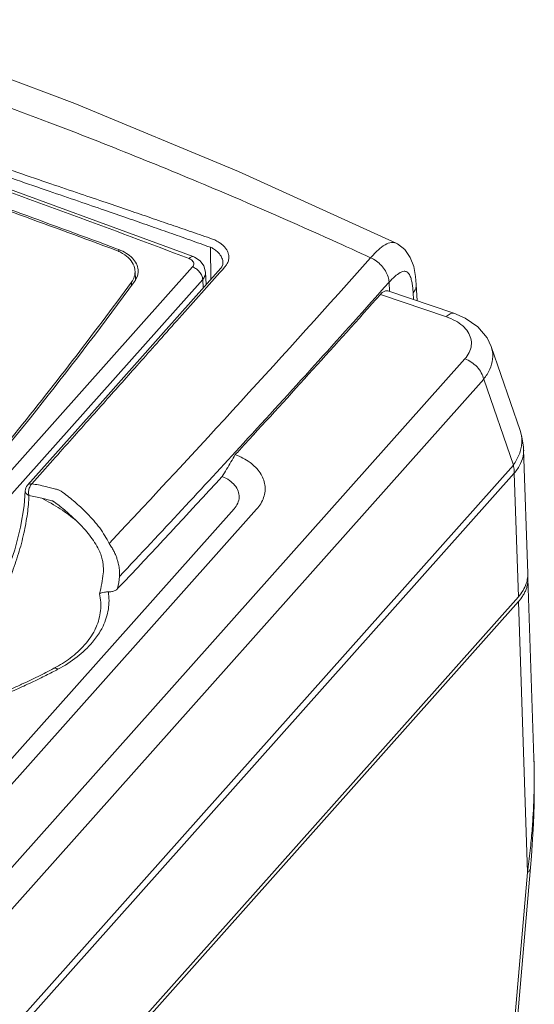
# Model space of a CAD drawing. Header units: millimetres. Extents: x -473 to 23648, y -382 to 1866.
# Tile 50 of 256: x 548 to 591, y 487 to 569. Entities that reach past the tile are written whole.
import ezdxf

# ---------------------------------------------------------------- set-up
doc = ezdxf.new("R2010")
doc.units = ezdxf.units.MM
doc.header["$LTSCALE"] = 80
doc.layers.get('0').update_dxf_attribs({"linetype": 'CONTINUOUS'})
for name, color, linetype in [('02___PRT_ALL_AXES', 7, 'CONTINUOUS'), ('06___PRT_ALL_SURFS', 7, 'CONTINUOUS'), ('09_ALL_ROUNDS', 7, 'CONTINUOUS'), ('20_ALL_FEATURES', 7, 'CONTINUOUS')]:
    doc.layers.add(name, color=color, linetype=linetype)

msp = doc.modelspace()

# ---------------------------------------------------------------- linework, layer by layer
at = {"color": 0, "linetype": 'Continuous', "lineweight": 0}
for p, q in [((555.95, 550.092), (555.737, 550.172)), ((555.95, 550.092), (555.956, 549.904)), ((509.906, 490.039), (562.129, 548.647)), ((557.33, 547.543), (557.305, 548.28)), ((563.265, 547.164), (563.212, 548.2)), ((510.757, 488.993), (562.981, 547.602)), ((557.01, 547.084), (557.001, 547.358)), ((563.016, 546.883), (562.981, 547.602))]:
    msp.add_line(p, q, dxfattribs=at)
for points in [[(562.178, 549.507), (542.793, 556.618), (522.966, 563.338), (503.588, 569.362)], [(563.212, 548.2), (563.077, 548.722), (562.764, 549.145), (562.296, 549.458), (562.178, 549.507)]]:
    msp.add_lwpolyline(points, dxfattribs=at)
for centre, radius, start, end in [((555.929, 548.235), 1.376, 1.86343, 13.62863), ((555.944, 548.234), 1.361, 347.65722, 1.92583), ((556.187, 548.29), 1.379, 343.30287, 358.18674), ((556.254, 548.288), 1.312, 1.82542, 5.0759), ((556.229, 548.288), 1.337, 358.2297, 1.82484), ((255.61, 769.142), 374.379, 319.77504, 323.68181), ((555.589, 548.397), 1.753, 323.67191, 328.75276), ((555.855, 546.792), 1.792, 29.47086, 34.38979)]:
    msp.add_arc(centre, radius, start, end, dxfattribs=at)
for points, knots in [([(561.839, 549.335), (555.35, 551.805), (542.374, 556.565), (522.925, 563.158), (509.946, 567.198), (503.511, 569.112)], [0, 0, 0, 0, 20.82757, 41.459744, 61.601985, 61.601985, 61.601985, 61.601985]), ([(555.69, 550.041), (550.321, 552.048), (539.583, 555.939), (523.422, 561.416), (512.616, 564.827), (507.218, 566.467)], [0, 0, 0, 0, 17.195344, 34.260676, 51.187126, 51.187126, 51.187126, 51.187126]), ([(555.737, 550.172), (550.403, 552.165), (539.665, 556.056), (523.502, 561.534), (512.659, 564.955), (507.258, 566.596)], [0, 0, 0, 0, 17.084061, 34.261005, 51.192944, 51.192944, 51.192944, 51.192944]), ([(557.267, 548.559), (557.215, 548.77), (556.994, 549.198), (556.431, 549.704), (555.952, 549.943), (555.69, 550.041)], [0, 0, 0, 0, 0.651559, 1.398609, 2.238868, 2.238868, 2.238868, 2.238868]), ([(555.95, 550.092), (556.171, 550.009), (556.58, 549.814), (557.089, 549.414), (557.438, 548.94), (557.545, 548.579), (557.561, 548.404)], [0, 0, 0, 0, 0.708398, 1.349662, 1.923712, 2.44911, 2.44911, 2.44911, 2.44911]), ([(561.839, 549.335), (561.892, 549.395), (561.985, 549.491), (562.13, 549.525), (562.178, 549.507)], [0, 0, 0, 0, 0.2419967, 0.3963999, 0.3963999, 0.3963999, 0.3963999]), ([(562.129, 548.647), (562.167, 548.689), (562.226, 548.785), (562.239, 548.955), (562.193, 549.056), (562.162, 549.102)], [0, 0, 0, 0, 0.1687521, 0.3257613, 0.4909944, 0.4909944, 0.4909944, 0.4909944]), ([(562.129, 548.647), (562.243, 548.604), (562.46, 548.482), (562.727, 548.228), (562.915, 547.93), (562.975, 547.707), (562.98, 547.602)], [0, 0, 0, 0, 0.363745, 0.738246, 1.094868, 1.41138, 1.41138, 1.41138, 1.41138]), ([(562.981, 547.602), (563.066, 547.698), (563.187, 547.889), (563.216, 548.11), (563.212, 548.2)], [0, 0, 0, 0, 0.3850982, 0.6533608, 0.6533608, 0.6533608, 0.6533608]), ([(541.56, 527.77), (543.362, 529.906), (546.904, 534.2), (552.053, 540.73), (555.373, 545.142), (557.001, 547.358)], [0, 0, 0, 0, 8.381681, 16.696738, 24.945988, 24.945988, 24.945988, 24.945988]), ([(564.612, 531.077), (564.734, 531.281), (564.979, 531.689), (565.345, 532.301), (565.589, 532.71), (565.712, 532.915)], [0, 0, 0, 0, 0.712335, 1.426058, 2.141126, 2.141126, 2.141126, 2.141126]), ([(565.712, 532.915), (566.147, 532.746), (566.934, 532.338), (567.837, 531.461), (568.283, 530.391), (568.157, 529.259), (567.747, 528.623), (567.492, 528.336)], [0, 0, 0, 0, 1.400161, 2.625942, 3.706536, 4.755989, 5.9083, 5.9083, 5.9083, 5.9083]), ([(564.612, 531.077), (564.823, 530.99), (565.211, 530.786), (565.682, 530.374), (565.981, 529.884), (566.071, 529.345), (565.938, 528.81), (565.728, 528.503), (565.602, 528.362)], [0, 0, 0, 0, 0.685051, 1.30297, 1.856614, 2.373904, 2.89885, 3.468337, 3.468337, 3.468337, 3.468337])]:
    msp.add_open_spline(points, degree=3, knots=knots, dxfattribs=at)
for points in [[(562.028, 549.235), (561.97, 549.276), (561.905, 549.31), (561.839, 549.335)], [(562.162, 549.102), (562.126, 549.153), (562.079, 549.198), (562.028, 549.235)], [(557.088, 547.487), (557.173, 547.627), (557.239, 547.782), (557.274, 547.943)], [(557.508, 547.894), (557.456, 547.72), (557.369, 547.555), (557.262, 547.409)]]:
    msp.add_open_spline(points, degree=3, dxfattribs=at)
at = {"layer": '02___PRT_ALL_AXES', "color": 0, "linetype": 'Continuous', "lineweight": 0}
for p, q in [((580.622, 546.463), (580.65, 545.908)), ((589.883, 533.344), (590.228, 522.956)), ((586.919, 460.229), (590.208, 497.89))]:
    msp.add_line(p, q, dxfattribs=at)
for centre, radius, start, end in [((587.678, 522.893), 2.55, 342.08506, 352.77816), ((587.729, 522.887), 2.498, 352.77448, 358.99374), ((587.789, 522.885), 2.439, 359.00591, 1.69773)]:
    msp.add_arc(centre, radius, start, end, dxfattribs=at)
msp.add_open_spline([(590.105, 522.109), (589.971, 521.697), (589.729, 521.315), (589.441, 520.991)], degree=3, dxfattribs=at)
at = {"layer": '06___PRT_ALL_SURFS', "color": 0, "linetype": 'Continuous', "lineweight": 0}
for p, q in [((565.602, 528.362), (503.354, 458.502)), ((567.492, 528.336), (505.243, 458.477))]:
    msp.add_line(p, q, dxfattribs=at)
msp.add_lwpolyline([(579.187, 550.636), (565.979, 556.63), (552.251, 562.327), (538.874, 567.372)], dxfattribs=at)
at = {"layer": '09_ALL_ROUNDS', "color": 0, "linetype": 'Continuous', "lineweight": 0}
for p, q in [((579.183, 550.638), (579.187, 550.636)), ((563.623, 550.288), (563.651, 547.597)), ((564.674, 548.962), (564.674, 548.955)), ((564.487, 548.535), (559.695, 543.156)), ((564.571, 548.645), (564.487, 548.535)), ((564.837, 548.648), (564.626, 548.411)), ((578.198, 546.907), (578.603, 547.36)), ((578.628, 546.593), (578.603, 547.36)), ((580.951, 545.806), (580.882, 547.16)), ((583.408, 544.456), (577.874, 546.332)), ((584.032, 544.762), (578.498, 546.637)), ((559.695, 543.156), (554.145, 536.923)), ((589.59, 534.931), (587.159, 541.977)), ((500.351, 445.988), (584.952, 540.934)), ((501.932, 444.296), (586.533, 539.242)), ((586.533, 539.242), (589.023, 532.023)), ((548.29, 530.349), (554.145, 536.923)), ((589.883, 533.344), (589.883, 533.344)), ((502.797, 435.254), (589.023, 532.023)), ((530.981, 466.135), (589.097, 531.357)), ((589.441, 520.991), (589.097, 531.357)), ((548.101, 529.871), (548.101, 529.871)), ((590.241, 522.567), (590.742, 507.47)), ((554.002, 518.363), (554.002, 518.363)), ((587.189, 460.81), (590.464, 498.304))]:
    msp.add_line(p, q, dxfattribs=at)
for points in [[(580.882, 547.16), (580.824, 547.826), (580.666, 548.677), (580.383, 549.438), (579.929, 550.092), (579.31, 550.574), (579.182, 550.639)], [(564.674, 548.962), (564.661, 548.847), (564.571, 548.645)], [(587.16, 541.975), (586.817, 542.699), (586.046, 543.618), (584.972, 544.36), (584.032, 544.762)], [(589.883, 533.344), (589.874, 533.532), (589.742, 534.407), (589.59, 534.932)], [(548.101, 529.871), (548.008, 528.615), (547.713, 526.834), (547.227, 524.941), (546.569, 523.024), (545.768, 521.173), (544.861, 519.472)], [(590.464, 498.304), (590.542, 499.264), (590.609, 500.208), (590.662, 501.105), (590.703, 501.959), (590.735, 502.774), (590.757, 503.554), (590.771, 504.303), (590.777, 505.021), (590.776, 505.713), (590.769, 506.38), (590.756, 507.024), (590.742, 507.475)]]:
    msp.add_lwpolyline(points, dxfattribs=at)
for centre, radius, start, end in [((563.105, 548.967), 2.125, 59.94287, 70.83717), ((563.145, 548.989), 1.384, 57.42646, 69.82319), ((-323.107, 1351.621), 1205.751, 316.749724, 318.293173), ((563.721, 549.659), 1.506, 317.82515, 322.83663), ((-311.084, 1340.166), 1191.672, 317.421184, 318.266368), ((-313.948, 1342.519), 1195.517, 317.431044, 318.242631), ((587.186, 534.099), 2.544, 13.88896, 19.10562), ((-324.978, 1352.916), 1210.53, 316.699749, 317.42175), ((-329.901, 1356.581), 1217.214, 316.692664, 317.297582), ((548.851, 529.85), 0.75, 138.35167, 178.43315), ((545.924, 513.732), 16.96, 76.83361, 80.73195), ((545.654, 513.5), 16.22, 76.29348, 80.22512), ((542.364, 517.267), 15.299, 41.40279, 45.6109), ((542.259, 516.953), 14.53, 41.49678, 45.73531), ((542.697, 524.278), 13.405, 348.82386, 353.27781), ((545.043, 525.281), 11.64, 297.98169, 299.14387), ((527.415, 559), 49.914, 297.68688, 297.98487)]:
    msp.add_arc(centre, radius, start, end, dxfattribs=at)
for points, knots in [([(577.054, 549.408), (575.984, 549.901), (571.782, 551.818), (562.867, 555.715), (551.806, 560.164), (542.274, 563.663), (537.509, 565.312), (535.924, 565.849)], [0, 0, 0, 0, 3.534287, 13.857247, 29.185221, 39.29392, 44.313901, 44.313901, 44.313901, 44.313901]), ([(533.795, 561.194), (534.993, 560.788), (537.384, 559.977), (540.906, 558.782), (544.269, 557.641), (547.365, 556.589), (550.15, 555.643), (552.621, 554.803), (554.812, 554.057), (556.78, 553.386), (558.6, 552.764), (560.346, 552.167), (562.074, 551.573), (563.225, 551.175), (563.803, 550.975)], [0, 0, 0, 0, 3.794066, 7.575085, 11.158783, 14.448444, 17.383794, 19.980632, 22.278241, 24.327414, 26.219371, 28.048322, 29.864079, 31.700126, 31.700126, 31.700126, 31.700126]), ([(533.666, 560.593), (534.864, 560.187), (537.255, 559.376), (540.776, 558.179), (544.137, 557.034), (547.23, 555.978), (550.012, 555.026), (552.479, 554.18), (554.666, 553.427), (556.63, 552.748), (558.445, 552.117), (560.184, 551.509), (561.904, 550.903), (563.048, 550.495), (563.623, 550.288)], [0, 0, 0, 0, 3.793594, 7.574058, 11.157089, 14.445929, 17.380295, 19.975951, 22.272144, 24.319627, 26.2095, 28.035741, 29.847852, 31.679434, 31.679434, 31.679434, 31.679434]), ([(564.169, 550.807), (564.233, 550.773), (564.362, 550.697), (564.553, 550.562), (564.745, 550.394), (564.92, 550.19), (565.057, 549.961), (565.141, 549.729), (565.173, 549.514), (565.167, 549.324), (565.132, 549.155), (565.076, 549.004), (565.005, 548.869), (564.95, 548.788), (564.921, 548.75)], [0, 0, 0, 0, 0.215413, 0.44825, 0.702627, 0.976898, 1.251011, 1.499798, 1.712248, 1.897819, 2.067542, 2.227991, 2.380362, 2.523046, 2.523046, 2.523046, 2.523046]), ([(577.056, 549.412), (577.255, 549.638), (577.633, 550.037), (578.207, 550.495), (578.738, 550.737), (579.066, 550.687), (579.183, 550.637)], [0, 0, 0, 0, 0.901858, 1.642098, 2.206268, 2.587839, 2.587839, 2.587839, 2.587839]), ([(563.89, 550.156), (563.942, 550.123), (564.047, 550.05), (564.2, 549.924), (564.351, 549.771), (564.487, 549.59), (564.593, 549.389), (564.656, 549.189), (564.673, 549.046), (564.674, 548.974), (564.674, 548.962)], [0, 0, 0, 0, 0.183522, 0.381545, 0.596207, 0.826324, 1.058726, 1.272004, 1.454091, 1.488289, 1.488289, 1.488289, 1.488289]), ([(578.602, 547.36), (578.597, 547.518), (578.532, 547.848), (578.31, 548.321), (577.975, 548.764), (577.555, 549.144), (577.226, 549.335), (577.055, 549.411)], [0, 0, 0, 0, 0.472381, 0.996073, 1.555005, 2.126377, 2.686107, 2.686107, 2.686107, 2.686107]), ([(564.626, 548.411), (564.039, 547.753), (562.836, 546.402), (561.074, 544.423), (559.391, 542.533), (557.848, 540.8), (556.395, 539.168), (554.969, 537.566), (553.518, 535.935), (551.997, 534.227), (550.369, 532.397), (549.243, 531.131), (548.656, 530.471)], [0, 0, 0, 0, 2.644756, 5.427306, 7.948997, 10.236568, 12.387813, 14.506596, 16.669875, 18.937514, 21.367408, 24.018282, 24.018282, 24.018282, 24.018282]), ([(578.603, 547.36), (578.761, 547.534), (579.047, 547.828), (579.464, 548.147), (579.817, 548.305), (580.132, 548.244), (580.329, 547.992), (580.406, 547.79), (580.441, 547.675)], [0, 0, 0, 0, 0.705623, 1.225801, 1.573886, 1.830305, 2.120705, 2.481207, 2.481207, 2.481207, 2.481207]), ([(580.441, 547.675), (580.478, 547.553), (580.535, 547.297), (580.571, 547.039), (580.585, 546.906)], [0, 0, 0, 0, 0.3826546, 0.7836254, 0.7836254, 0.7836254, 0.7836254]), ([(580.622, 546.463), (580.711, 546.568), (580.848, 546.788), (580.888, 547.044), (580.882, 547.157)], [0, 0, 0, 0, 0.4151795, 0.755212, 0.755212, 0.755212, 0.755212]), ([(577.874, 546.332), (577.939, 546.405), (578.067, 546.528), (578.275, 546.648), (578.428, 546.659), (578.493, 546.639), (578.498, 546.637)], [0, 0, 0, 0, 0.2946387, 0.5272197, 0.7107059, 0.7292751, 0.7292751, 0.7292751, 0.7292751]), ([(583.408, 544.456), (583.498, 544.557), (583.663, 544.716), (583.917, 544.796), (584.02, 544.765), (584.032, 544.761)], [0, 0, 0, 0, 0.4038509, 0.687159, 0.7248047, 0.7248047, 0.7248047, 0.7248047]), ([(584.952, 540.934), (585.099, 541.098), (585.344, 541.448), (585.529, 542.047), (585.489, 542.657), (585.228, 543.23), (584.773, 543.738), (584.152, 544.161), (583.668, 544.368), (583.408, 544.456)], [0, 0, 0, 0, 0.659885, 1.263203, 1.84519, 2.451507, 3.118741, 3.86556, 4.689066, 4.689066, 4.689066, 4.689066]), ([(586.533, 539.242), (586.738, 539.493), (587.079, 540.02), (587.331, 540.901), (587.286, 541.564), (587.184, 541.905), (587.16, 541.974)], [0, 0, 0, 0, 0.972822, 1.857919, 2.702441, 2.922554, 2.922554, 2.922554, 2.922554]), ([(584.952, 540.934), (585.143, 540.869), (585.514, 540.681), (585.987, 540.28), (586.348, 539.794), (586.495, 539.425), (586.533, 539.242)], [0, 0, 0, 0, 0.603466, 1.232488, 1.845081, 2.404224, 2.404224, 2.404224, 2.404224]), ([(589.023, 532.024), (589.218, 532.305), (589.466, 532.754), (589.616, 533.239), (589.653, 533.398)], [0, 0, 0, 0, 1.02832, 1.518171, 1.518171, 1.518171, 1.518171]), ([(589.097, 531.356), (589.307, 531.597), (589.659, 532.11), (589.872, 532.821), (589.887, 533.229), (589.883, 533.344)], [0, 0, 0, 0, 0.959442, 1.838149, 2.182238, 2.182238, 2.182238, 2.182238]), ([(589.023, 532.023), (589.038, 531.948), (589.063, 531.8), (589.087, 531.577), (589.095, 531.43), (589.097, 531.357)], [0, 0, 0, 0, 0.2285379, 0.4525479, 0.6712917, 0.6712917, 0.6712917, 0.6712917]), ([(548.408, 529.484), (548.323, 529.53), (548.17, 529.62), (548.099, 529.796), (548.101, 529.871)], [0, 0, 0, 0, 0.2896451, 0.5149205, 0.5149205, 0.5149205, 0.5149205]), ([(548.291, 530.349), (548.326, 530.388), (548.438, 530.467), (548.576, 530.475), (548.656, 530.471)], [0, 0, 0, 0, 0.1569005, 0.3956869, 0.3956869, 0.3956869, 0.3956869]), ([(549.788, 530.247), (549.934, 530.212), (550.222, 530.14), (550.51, 530.063), (550.651, 530.022)], [0, 0, 0, 0, 0.4504976, 0.8924455, 0.8924455, 0.8924455, 0.8924455]), ([(550.65, 530.02), (550.69, 530.013), (550.77, 529.994), (550.888, 529.954), (551.005, 529.903), (551.082, 529.862), (551.121, 529.84)], [0, 0, 0, 0, 0.1231191, 0.2460235, 0.3724992, 0.5069237, 0.5069237, 0.5069237, 0.5069237]), ([(551.121, 529.84), (551.468, 529.587), (552.138, 529.063), (552.767, 528.493), (553.066, 528.2)], [0, 0, 0, 0, 1.289644, 2.546197, 2.546197, 2.546197, 2.546197]), ([(544.512, 518.226), (544.532, 518.255), (544.861, 518.727), (545.472, 519.711), (546.261, 521.243), (546.962, 522.89), (547.548, 524.591), (547.999, 526.288), (548.297, 527.917), (548.393, 528.978), (548.408, 529.484)], [0, 0, 0, 0, 0.103946, 1.72604, 3.468658, 5.270873, 7.089964, 8.86196, 10.533083, 12.052268, 12.052268, 12.052268, 12.052268]), ([(549.497, 529.258), (550.025, 528.985), (551.029, 528.405), (551.966, 527.719), (552.401, 527.358)], [0, 0, 0, 0, 1.780477, 3.474336, 3.474336, 3.474336, 3.474336]), ([(549.497, 529.258), (549.638, 529.226), (549.914, 529.161), (550.187, 529.089), (550.321, 529.052)], [0, 0, 0, 0, 0.4322041, 0.8492164, 0.8492164, 0.8492164, 0.8492164]), ([(550.321, 529.052), (550.341, 529.046), (550.379, 529.033), (550.432, 529.008), (550.484, 528.979), (550.517, 528.956), (550.534, 528.944)], [0, 0, 0, 0, 0.0618719, 0.1185271, 0.1775037, 0.2391004, 0.2391004, 0.2391004, 0.2391004]), ([(550.534, 528.944), (550.867, 528.699), (551.51, 528.193), (552.114, 527.641), (552.401, 527.358)], [0, 0, 0, 0, 1.242462, 2.451368, 2.451368, 2.451368, 2.451368]), ([(553.84, 527.385), (554.016, 527.185), (554.346, 526.777), (554.776, 526.132), (555.016, 525.683), (555.122, 525.457)], [0, 0, 0, 0, 0.798241, 1.573768, 2.32246, 2.32246, 2.32246, 2.32246]), ([(553.142, 526.58), (553.306, 526.393), (553.615, 526.011), (554.018, 525.408), (554.242, 524.987), (554.341, 524.776)], [0, 0, 0, 0, 0.746759, 1.472506, 2.17317, 2.17317, 2.17317, 2.17317]), ([(555.122, 525.457), (555.199, 525.363), (555.338, 525.168), (555.512, 524.863), (555.654, 524.561), (555.766, 524.268), (555.854, 523.989), (555.919, 523.729), (555.965, 523.49), (555.995, 523.271), (556.012, 523.071), (556.017, 522.885), (556.013, 522.766), (556.009, 522.709)], [0, 0, 0, 0, 0.364757, 0.716737, 1.051206, 1.365678, 1.657974, 1.925916, 2.169066, 2.388709, 2.588334, 2.772337, 2.945238, 2.945238, 2.945238, 2.945238]), ([(554.341, 524.776), (554.374, 524.706), (554.431, 524.566), (554.5, 524.353), (554.553, 524.145), (554.592, 523.946), (554.621, 523.76), (554.64, 523.588), (554.651, 523.432), (554.655, 523.291), (554.654, 523.163), (554.649, 523.046), (554.642, 522.972), (554.638, 522.936)], [0, 0, 0, 0, 0.230251, 0.455248, 0.670505, 0.873546, 1.062398, 1.235277, 1.391663, 1.532236, 1.659141, 1.775086, 1.882761, 1.882761, 1.882761, 1.882761]), ([(554.638, 522.936), (554.606, 522.658), (554.519, 522.09), (554.396, 521.529), (554.325, 521.244)], [0, 0, 0, 0, 0.840104, 1.721657, 1.721657, 1.721657, 1.721657]), ([(555.847, 521.68), (555.786, 521.615), (555.629, 521.506), (555.358, 521.416), (555.162, 521.399), (555.066, 521.403)], [0, 0, 0, 0, 0.2670201, 0.5605098, 0.8490526, 0.8490526, 0.8490526, 0.8490526]), ([(554.002, 518.363), (554.015, 518.391), (554.223, 518.858), (554.489, 519.82), (554.428, 520.787), (554.325, 521.244)], [0, 0, 0, 0, 0.093019, 1.533888, 2.940792, 2.940792, 2.940792, 2.940792]), ([(554.325, 521.244), (554.372, 521.285), (554.51, 521.349), (554.762, 521.401), (554.958, 521.407), (555.066, 521.403)], [0, 0, 0, 0, 0.1864125, 0.4459001, 0.7703031, 0.7703031, 0.7703031, 0.7703031]), ([(554.392, 518.11), (554.474, 518.249), (554.784, 518.83), (555.143, 519.93), (555.142, 520.928), (555.066, 521.403)], [0, 0, 0, 0, 0.4832, 1.975795, 3.418517, 3.418517, 3.418517, 3.418517]), ([(550.711, 515.115), (551.172, 515.372), (552.074, 515.96), (553.221, 517.037), (553.798, 517.916), (554.002, 518.363)], [0, 0, 0, 0, 1.581583, 3.216131, 4.690282, 4.690282, 4.690282, 4.690282]), ([(550.837, 514.923), (551.403, 515.224), (552.45, 515.887), (553.634, 516.994), (554.201, 517.785), (554.392, 518.11)], [0, 0, 0, 0, 1.925233, 3.696761, 4.827911, 4.827911, 4.827911, 4.827911]), ([(546.92, 513.275), (547.214, 513.403), (547.969, 513.74), (549.168, 514.31), (550.063, 514.768), (550.504, 515.002)], [0, 0, 0, 0, 0.962034, 2.481201, 3.979161, 3.979161, 3.979161, 3.979161]), ([(550.504, 515.002), (550.548, 515.025), (550.678, 515.029), (550.781, 514.965), (550.837, 514.923)], [0, 0, 0, 0, 0.148153, 0.3554397, 0.3554397, 0.3554397, 0.3554397]), ([(547.004, 513.085), (547.437, 513.271), (548.302, 513.658), (549.502, 514.233), (550.267, 514.624), (550.607, 514.802)], [0, 0, 0, 0, 1.413598, 2.841715, 3.99188, 3.99188, 3.99188, 3.99188]), ([(590.208, 497.89), (590.292, 498.506), (590.434, 499.677), (590.589, 501.349), (590.69, 502.854), (590.747, 504.212), (590.771, 505.439), (590.768, 506.511), (590.752, 507.175), (590.742, 507.47)], [0, 0, 0, 0, 1.86613, 3.537707, 5.038035, 6.390326, 7.612931, 8.719664, 9.606234, 9.606234, 9.606234, 9.606234]), ([(590.464, 498.304), (590.462, 498.287), (590.455, 498.237), (590.429, 498.153), (590.375, 498.058), (590.301, 497.969), (590.241, 497.915), (590.208, 497.89)], [0, 0, 0, 0, 0.051106, 0.1530877, 0.2603205, 0.3755233, 0.5005879, 0.5005879, 0.5005879, 0.5005879])]:
    msp.add_open_spline(points, degree=3, knots=knots, dxfattribs=at)
for points in [[(580.585, 546.906), (580.601, 546.758), (580.613, 546.611), (580.622, 546.463)], [(589.723, 533.842), (589.746, 534.131), (589.725, 534.428), (589.656, 534.709)], [(565.712, 532.915), (565.977, 533.203), (566.242, 533.491), (566.507, 533.78)], [(589.653, 533.398), (589.687, 533.544), (589.711, 533.693), (589.723, 533.842)], [(548.383, 529.84), (548.372, 529.721), (548.379, 529.599), (548.408, 529.484)], [(548.473, 530.198), (548.424, 530.085), (548.394, 529.962), (548.383, 529.84)], [(548.656, 530.471), (548.576, 530.396), (548.516, 530.299), (548.473, 530.198)]]:
    msp.add_open_spline(points, degree=3, dxfattribs=at)
at = {"layer": '20_ALL_FEATURES', "color": 0, "linetype": 'Continuous', "lineweight": 0}
for p, q in [((589.441, 520.991), (531.378, 455.829)), ((503.241, 423.848), (589.454, 520.603)), ((589.454, 520.603), (590.208, 497.89))]:
    msp.add_line(p, q, dxfattribs=at)
for centre, radius, start, end in [((587.869, 522.488), 2.373, 1.90087, 5.47608), ((586.649, 523.105), 3.759, 318.26218, 322.74719), ((586.819, 522.973), 3.544, 322.78145, 323.8804)]:
    msp.add_arc(centre, radius, start, end, dxfattribs=at)
msp.add_open_spline([(589.681, 520.884), (589.75, 520.978), (589.875, 521.169), (590.029, 521.47), (590.142, 521.777), (590.216, 522.089), (590.243, 522.353), (590.243, 522.513), (590.241, 522.567)], degree=3, knots=[0, 0, 0, 0, 0.348466, 0.684596, 1.010689, 1.328838, 1.642378, 1.806034, 1.806034, 1.806034, 1.806034], dxfattribs=at)

doc.saveas('drawing.dxf')
